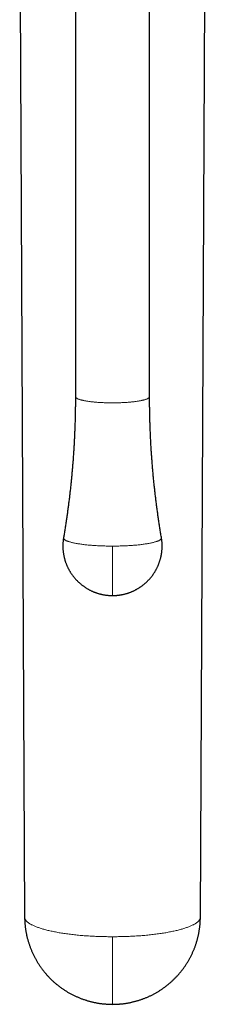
# Model space of a CAD drawing. Header units: millimetres. Extents: x 8 to 1109, y 12 to 695.
# Tile 7 of 38: x 553 to 586, y 89 to 262. Entities that reach past the tile are written whole.
import ezdxf

# ---------------------------------------------------------------- set-up
doc = ezdxf.new("R2010")
doc.units = ezdxf.units.MM

msp = doc.modelspace()

# ---------------------------------------------------------------- linework, layer by layer
at = {"color": 7, "linetype": 'Continuous', "lineweight": 30}
for p, q in [((553.24, 280.03), (554.1, 104.2)), ((584.9, 104.2), (585.76, 280.03)), ((563, 267.41), (563, 195.54)), ((576, 195.54), (576, 267.41))]:
    msp.add_line(p, q, dxfattribs=at)
at = {"color": 252, "linetype": 'Continuous', "lineweight": 0}
for p, q in [((569.5, 167.88), (569.5, 169.31)), ((569.5, 160.63), (569.5, 167.88))]:
    msp.add_line(p, q, dxfattribs=at)
at = {"color": 252, "linetype": 'Continuous', "lineweight": 0, "flags": 128}
for points in [[(563, 195.54), (563, 195.53), (563, 195.51), (563.01, 195.48), (563.02, 195.45), (563.04, 195.42), (563.06, 195.39), (563.09, 195.36), (563.12, 195.34), (563.15, 195.31), (563.19, 195.28), (563.23, 195.25), (563.28, 195.22), (563.33, 195.2), (563.39, 195.17), (563.45, 195.14), (563.52, 195.12), (563.58, 195.09), (563.66, 195.07), (563.73, 195.04), (563.81, 195.01), (563.9, 194.99), (563.99, 194.97), (564.08, 194.94), (564.18, 194.92), (564.28, 194.9), (564.38, 194.87), (564.49, 194.85), (564.6, 194.83), (564.71, 194.81), (564.83, 194.79), (564.95, 194.77), (565.07, 194.75), (565.2, 194.73), (565.33, 194.71), (565.46, 194.69), (565.6, 194.67), (565.73, 194.66), (565.88, 194.64), (566.02, 194.62), (566.16, 194.61), (566.31, 194.6), (566.46, 194.58), (566.61, 194.57), (566.77, 194.56), (566.92, 194.54), (567.08, 194.53), (567.24, 194.52), (567.4, 194.51), (567.56, 194.5), (567.73, 194.5), (567.89, 194.49), (568.06, 194.48), (568.23, 194.48), (568.39, 194.47), (568.56, 194.47), (568.73, 194.46), (568.9, 194.46), (569.07, 194.46), (569.24, 194.46), (569.41, 194.46), (569.59, 194.46), (569.76, 194.46), (569.93, 194.46), (570.1, 194.46), (570.27, 194.46), (570.44, 194.47), (570.61, 194.47), (570.77, 194.48), (570.94, 194.48), (571.11, 194.49), (571.27, 194.5), (571.44, 194.5), (571.6, 194.51), (571.76, 194.52), (571.92, 194.53), (572.08, 194.54), (572.23, 194.56), (572.39, 194.57), (572.54, 194.58), (572.69, 194.6), (572.84, 194.61), (572.98, 194.62), (573.12, 194.64), (573.27, 194.66), (573.4, 194.67), (573.54, 194.69), (573.67, 194.71), (573.8, 194.73), (573.93, 194.75), (574.05, 194.77), (574.17, 194.79), (574.29, 194.81), (574.4, 194.83), (574.51, 194.85), (574.62, 194.87), (574.72, 194.9), (574.82, 194.92), (574.92, 194.94), (575.01, 194.97), (575.1, 194.99), (575.19, 195.01), (575.27, 195.04), (575.34, 195.07), (575.42, 195.09), (575.48, 195.12), (575.55, 195.14), (575.61, 195.17), (575.67, 195.2), (575.72, 195.22), (575.77, 195.25), (575.81, 195.28), (575.85, 195.31), (575.88, 195.34), (575.91, 195.36), (575.94, 195.39), (575.96, 195.42), (575.98, 195.45), (575.99, 195.48), (576, 195.51), (576, 195.53), (576, 195.54)], [(569.5, 169.31), (569.28, 169.31), (569.05, 169.31), (568.83, 169.31), (568.6, 169.32), (568.38, 169.32), (568.16, 169.33), (567.94, 169.33), (567.72, 169.34), (567.5, 169.35), (567.28, 169.36), (567.06, 169.37), (566.85, 169.38), (566.64, 169.39), (566.42, 169.4), (566.22, 169.42), (566.01, 169.43), (565.81, 169.45), (565.6, 169.46), (565.41, 169.48), (565.21, 169.5), (565.02, 169.52), (564.83, 169.54), (564.64, 169.56), (564.46, 169.58), (564.28, 169.6), (564.1, 169.63), (563.93, 169.65), (563.76, 169.68), (563.59, 169.7), (563.43, 169.73), (563.28, 169.76), (563.12, 169.78), (562.97, 169.81), (562.83, 169.84), (562.69, 169.87), (562.56, 169.9), (562.43, 169.93), (562.3, 169.96), (562.18, 169.99), (562.07, 170.03), (561.96, 170.06), (561.85, 170.09), (561.75, 170.13), (561.66, 170.16), (561.57, 170.19), (561.49, 170.23), (561.41, 170.26), (561.34, 170.3), (561.27, 170.34), (561.21, 170.37), (561.16, 170.41), (561.11, 170.44), (561.06, 170.48), (561.02, 170.52), (560.99, 170.56), (560.97, 170.59), (560.94, 170.63), (560.93, 170.67), (560.92, 170.7), (560.92, 170.74), (560.92, 170.78), (560.92, 170.78)], [(578.08, 170.78), (578.08, 170.78), (578.08, 170.74), (578.08, 170.7), (578.07, 170.67), (578.06, 170.63), (578.03, 170.59), (578.01, 170.56), (577.98, 170.52), (577.94, 170.48), (577.89, 170.44), (577.84, 170.41), (577.79, 170.37), (577.73, 170.34), (577.66, 170.3), (577.59, 170.26), (577.51, 170.23), (577.43, 170.19), (577.34, 170.16), (577.25, 170.13), (577.15, 170.09), (577.04, 170.06), (576.93, 170.03), (576.82, 169.99), (576.7, 169.96), (576.57, 169.93), (576.44, 169.9), (576.31, 169.87), (576.17, 169.84), (576.03, 169.81), (575.88, 169.78), (575.72, 169.76), (575.57, 169.73), (575.41, 169.7), (575.24, 169.68), (575.07, 169.65), (574.9, 169.63), (574.72, 169.6), (574.54, 169.58), (574.36, 169.56), (574.17, 169.54), (573.98, 169.52), (573.79, 169.5), (573.59, 169.48), (573.4, 169.46), (573.19, 169.45), (572.99, 169.43), (572.78, 169.42), (572.58, 169.4), (572.36, 169.39), (572.15, 169.38), (571.94, 169.37), (571.72, 169.36), (571.5, 169.35), (571.28, 169.34), (571.06, 169.33), (570.84, 169.33), (570.62, 169.32), (570.4, 169.32), (570.17, 169.31), (569.95, 169.31), (569.72, 169.31), (569.5, 169.31)], [(554.1, 104.2), (554.1, 104.19), (554.1, 104.13), (554.11, 104.07), (554.12, 104.01), (554.14, 103.95), (554.16, 103.89), (554.19, 103.83), (554.22, 103.77), (554.26, 103.71), (554.3, 103.65), (554.34, 103.59), (554.39, 103.54), (554.44, 103.48), (554.5, 103.42), (554.56, 103.36), (554.63, 103.3), (554.7, 103.25), (554.78, 103.19), (554.85, 103.13), (554.94, 103.08), (555.03, 103.02), (555.12, 102.96), (555.22, 102.91), (555.32, 102.85), (555.42, 102.8), (555.53, 102.74), (555.65, 102.69), (555.77, 102.64), (555.89, 102.58), (556.01, 102.53), (556.14, 102.48), (556.28, 102.43), (556.41, 102.38), (556.56, 102.33), (556.7, 102.28), (556.85, 102.23), (557, 102.18), (557.16, 102.13), (557.32, 102.08), (557.49, 102.04), (557.65, 101.99), (557.82, 101.94), (558, 101.9), (558.18, 101.86), (558.36, 101.81), (558.54, 101.77), (558.73, 101.73), (558.92, 101.69), (559.12, 101.65), (559.31, 101.61), (559.51, 101.57), (559.72, 101.53), (559.92, 101.49), (560.13, 101.45), (560.34, 101.42), (560.56, 101.38), (560.77, 101.35), (560.99, 101.32), (561.22, 101.28), (561.44, 101.25), (561.67, 101.22), (561.9, 101.19), (562.13, 101.16), (562.36, 101.13), (562.6, 101.11), (562.84, 101.08), (563.08, 101.06), (563.32, 101.03), (563.56, 101.01), (563.81, 100.98), (564.05, 100.96), (564.3, 100.94), (564.55, 100.92), (564.81, 100.9), (565.06, 100.89), (565.31, 100.87), (565.57, 100.85), (565.83, 100.84), (566.08, 100.83), (566.34, 100.81), (566.6, 100.8), (566.86, 100.79), (567.12, 100.78), (567.39, 100.77), (567.65, 100.76), (567.91, 100.76), (568.18, 100.75), (568.44, 100.75), (568.71, 100.74), (568.97, 100.74), (569.23, 100.74), (569.5, 100.74)], [(569.5, 100.74), (569.77, 100.74), (570.03, 100.74), (570.29, 100.74), (570.56, 100.75), (570.82, 100.75), (571.09, 100.76), (571.35, 100.76), (571.61, 100.77), (571.88, 100.78), (572.14, 100.79), (572.4, 100.8), (572.66, 100.81), (572.92, 100.83), (573.17, 100.84), (573.43, 100.85), (573.69, 100.87), (573.94, 100.89), (574.19, 100.9), (574.45, 100.92), (574.7, 100.94), (574.95, 100.96), (575.19, 100.98), (575.44, 101.01), (575.68, 101.03), (575.92, 101.06), (576.16, 101.08), (576.4, 101.11), (576.64, 101.13), (576.87, 101.16), (577.1, 101.19), (577.33, 101.22), (577.56, 101.25), (577.78, 101.28), (578.01, 101.32), (578.23, 101.35), (578.44, 101.38), (578.66, 101.42), (578.87, 101.45), (579.08, 101.49), (579.28, 101.53), (579.49, 101.57), (579.69, 101.61), (579.88, 101.65), (580.08, 101.69), (580.27, 101.73), (580.46, 101.77), (580.64, 101.81), (580.82, 101.86), (581, 101.9), (581.18, 101.94), (581.35, 101.99), (581.51, 102.04), (581.68, 102.08), (581.84, 102.13), (582, 102.18), (582.15, 102.23), (582.3, 102.28), (582.44, 102.33), (582.59, 102.38), (582.72, 102.43), (582.86, 102.48), (582.99, 102.53), (583.11, 102.58), (583.23, 102.64), (583.35, 102.69), (583.47, 102.74), (583.58, 102.8), (583.68, 102.85), (583.78, 102.91), (583.88, 102.96), (583.97, 103.02), (584.06, 103.08), (584.15, 103.13), (584.22, 103.19), (584.3, 103.25), (584.37, 103.3), (584.44, 103.36), (584.5, 103.42), (584.56, 103.48), (584.61, 103.54), (584.66, 103.59), (584.7, 103.65), (584.74, 103.71), (584.78, 103.77), (584.81, 103.83), (584.84, 103.89), (584.86, 103.95), (584.88, 104.01), (584.89, 104.07), (584.9, 104.13), (584.9, 104.19), (584.9, 104.2)]]:
    msp.add_lwpolyline(points, dxfattribs=at)
at = {"color": 7, "linetype": 'Continuous', "lineweight": 30}
for points, knots in [([(563, 195.54), (563, 195.29), (563, 194.78), (562.99, 194.01), (562.98, 193.24), (562.97, 192.46), (562.95, 191.69), (562.93, 190.91), (562.9, 190.14), (562.87, 189.37), (562.84, 188.59), (562.8, 187.82), (562.76, 187.05), (562.71, 186.28), (562.66, 185.5), (562.61, 184.73), (562.55, 183.96), (562.49, 183.19), (562.42, 182.42), (562.35, 181.65), (562.28, 180.88), (562.2, 180.11), (562.11, 179.34), (562.03, 178.57), (561.94, 177.8), (561.84, 177.03), (561.74, 176.27), (561.64, 175.5), (561.54, 174.73), (561.43, 173.97), (561.31, 173.2), (561.19, 172.44), (561.07, 171.68), (560.98, 171.12), (560.93, 170.83), (560.92, 170.78)], [0, 0, 0, 0, 0.0304242, 0.0615351, 0.092646, 0.1237567, 0.1548674, 0.1859779, 0.2170882, 0.2481983, 0.2793081, 0.3104176, 0.3415268, 0.3726356, 0.403744, 0.4348519, 0.4659593, 0.4970662, 0.5281725, 0.5592782, 0.5903832, 0.6214875, 0.6525911, 0.6836938, 0.7147958, 0.7458968, 0.7769969, 0.8080961, 0.8391942, 0.8702912, 0.9013871, 0.9324819, 0.9635754, 0.9946676, 1, 1, 1, 1]), ([(578.08, 170.78), (578.07, 170.82), (578.02, 171.1), (577.93, 171.64), (577.81, 172.41), (577.69, 173.17), (577.58, 173.94), (577.47, 174.7), (577.36, 175.47), (577.26, 176.23), (577.16, 177), (577.07, 177.77), (576.98, 178.54), (576.89, 179.3), (576.81, 180.07), (576.73, 180.84), (576.65, 181.61), (576.58, 182.38), (576.52, 183.15), (576.45, 183.93), (576.4, 184.7), (576.34, 185.47), (576.29, 186.24), (576.24, 187.01), (576.2, 187.79), (576.16, 188.56), (576.13, 189.33), (576.1, 190.11), (576.07, 190.88), (576.05, 191.65), (576.03, 192.43), (576.02, 193.2), (576.01, 193.98), (576, 194.75), (576, 195.27), (576, 195.54), (576, 195.54)], [0, 0, 0, 0, 0.003995, 0.035085, 0.066176, 0.097268, 0.128362, 0.159456, 0.190552, 0.22165, 0.252748, 0.283847, 0.314947, 0.346049, 0.377151, 0.408254, 0.439357, 0.470462, 0.501567, 0.532673, 0.563779, 0.594886, 0.625994, 0.657102, 0.688211, 0.71932, 0.750429, 0.781539, 0.812649, 0.843759, 0.87487, 0.90598, 0.937091, 0.968202, 0.999313, 1, 1, 1, 1]), ([(560.92, 170.78), (560.91, 170.72), (560.89, 170.61), (560.87, 170.42), (560.85, 170.24), (560.83, 170.05), (560.82, 169.86), (560.81, 169.68), (560.8, 169.49), (560.8, 169.3), (560.8, 169.12), (560.81, 168.93), (560.82, 168.74), (560.83, 168.55), (560.85, 168.37), (560.88, 168.18), (560.9, 168), (560.93, 167.81), (560.97, 167.63), (561.01, 167.44), (561.05, 167.26), (561.1, 167.08), (561.15, 166.89), (561.2, 166.71), (561.26, 166.53), (561.32, 166.36), (561.39, 166.18), (561.46, 166), (561.54, 165.83), (561.61, 165.66), (561.69, 165.49), (561.78, 165.32), (561.87, 165.15), (561.96, 164.99), (562.06, 164.82), (562.16, 164.66), (562.26, 164.5), (562.37, 164.35), (562.48, 164.19), (562.59, 164.04), (562.71, 163.89), (562.83, 163.74), (562.96, 163.6), (563.08, 163.45), (563.22, 163.32), (563.35, 163.18), (563.49, 163.04), (563.63, 162.91), (563.77, 162.79), (563.91, 162.66), (564.06, 162.54), (564.22, 162.42), (564.37, 162.31), (564.53, 162.19), (564.69, 162.08), (564.85, 161.98), (565.01, 161.88), (565.18, 161.78), (565.35, 161.68), (565.53, 161.59), (565.7, 161.51), (565.88, 161.42), (566.05, 161.34), (566.22, 161.27), (566.39, 161.21), (566.55, 161.15), (566.72, 161.09), (566.89, 161.03), (567.05, 160.98), (567.22, 160.93), (567.4, 160.89), (567.57, 160.85), (567.74, 160.81), (567.91, 160.78), (568.08, 160.75), (568.26, 160.72), (568.43, 160.7), (568.6, 160.68), (568.77, 160.66), (568.93, 160.65), (569.08, 160.64), (569.21, 160.64), (569.34, 160.63), (569.44, 160.63), (569.5, 160.63)], [0, 0, 0, 0, 0.011714, 0.024063, 0.036418, 0.048778, 0.061144, 0.073516, 0.085893, 0.098275, 0.110663, 0.123057, 0.135457, 0.147862, 0.160272, 0.172689, 0.185111, 0.197539, 0.209972, 0.222412, 0.234858, 0.247309, 0.259767, 0.272231, 0.284701, 0.297178, 0.309661, 0.32215, 0.334647, 0.34715, 0.359661, 0.372179, 0.384704, 0.397237, 0.409777, 0.422326, 0.434883, 0.447449, 0.460023, 0.472607, 0.4852, 0.497803, 0.510416, 0.52304, 0.535676, 0.548322, 0.560981, 0.573653, 0.586339, 0.599038, 0.611753, 0.624484, 0.637231, 0.649997, 0.662782, 0.675587, 0.688415, 0.701267, 0.714145, 0.727052, 0.73999, 0.752962, 0.765973, 0.777675, 0.789376, 0.801073, 0.812766, 0.824454, 0.836136, 0.847811, 0.859477, 0.871133, 0.882774, 0.894397, 0.905994, 0.917555, 0.929061, 0.94048, 0.951743, 0.962688, 0.972794, 0.980764, 0.987989, 1, 1, 1, 1]), ([(569.5, 160.63), (569.56, 160.63), (569.66, 160.63), (569.79, 160.64), (569.9, 160.64), (570.04, 160.65), (570.18, 160.66), (570.33, 160.67), (570.49, 160.69), (570.65, 160.71), (570.81, 160.73), (570.97, 160.76), (571.13, 160.79), (571.3, 160.82), (571.47, 160.86), (571.63, 160.9), (571.8, 160.94), (571.97, 160.99), (572.14, 161.04), (572.3, 161.1), (572.47, 161.15), (572.64, 161.22), (572.8, 161.28), (572.97, 161.35), (573.13, 161.42), (573.29, 161.5), (573.45, 161.58), (573.61, 161.66), (573.77, 161.75), (573.93, 161.84), (574.08, 161.93), (574.23, 162.03), (574.38, 162.13), (574.53, 162.24), (574.68, 162.34), (574.83, 162.45), (574.97, 162.57), (575.11, 162.68), (575.25, 162.8), (575.38, 162.92), (575.52, 163.05), (575.65, 163.18), (575.78, 163.31), (575.9, 163.44), (576.03, 163.58), (576.15, 163.72), (576.26, 163.86), (576.38, 164), (576.49, 164.15), (576.6, 164.3), (576.7, 164.45), (576.8, 164.61), (576.9, 164.76), (577, 164.92), (577.09, 165.08), (577.18, 165.24), (577.27, 165.41), (577.35, 165.57), (577.43, 165.74), (577.5, 165.91), (577.57, 166.08), (577.64, 166.26), (577.7, 166.43), (577.76, 166.61), (577.82, 166.78), (577.87, 166.96), (577.92, 167.14), (577.97, 167.32), (578.01, 167.51), (578.04, 167.69), (578.08, 167.87), (578.11, 168.06), (578.13, 168.24), (578.15, 168.43), (578.17, 168.61), (578.18, 168.8), (578.19, 168.99), (578.2, 169.17), (578.2, 169.36), (578.2, 169.55), (578.19, 169.74), (578.18, 169.92), (578.17, 170.11), (578.15, 170.3), (578.12, 170.48), (578.1, 170.65), (578.08, 170.75), (578.08, 170.78)], [0, 0, 0, 0, 0.012843, 0.018001, 0.026574, 0.035475, 0.045026, 0.055, 0.065305, 0.075869, 0.08664, 0.097578, 0.108656, 0.119851, 0.131145, 0.142524, 0.153978, 0.165497, 0.177073, 0.1887, 0.200374, 0.212089, 0.223841, 0.235627, 0.247445, 0.259292, 0.271165, 0.283063, 0.294984, 0.306926, 0.318888, 0.330869, 0.342867, 0.354882, 0.366913, 0.378959, 0.391019, 0.403092, 0.415178, 0.427277, 0.439387, 0.451508, 0.46364, 0.475783, 0.487935, 0.500097, 0.512269, 0.524449, 0.536638, 0.548836, 0.561041, 0.573255, 0.585477, 0.597706, 0.609942, 0.622186, 0.634436, 0.646694, 0.658958, 0.671229, 0.683506, 0.69579, 0.70808, 0.720376, 0.732678, 0.744987, 0.757301, 0.769621, 0.781947, 0.794279, 0.806617, 0.81896, 0.831309, 0.843663, 0.856024, 0.868389, 0.880761, 0.893137, 0.90552, 0.917908, 0.930302, 0.942701, 0.955106, 0.967516, 0.979932, 0.992354, 1, 1, 1, 1]), ([(554.1, 104.2), (554.1, 104.16), (554.1, 104.04), (554.11, 103.83), (554.11, 103.58), (554.13, 103.33), (554.15, 103.08), (554.17, 102.84), (554.19, 102.59), (554.22, 102.34), (554.25, 102.09), (554.29, 101.85), (554.33, 101.6), (554.38, 101.35), (554.43, 101.11), (554.48, 100.86), (554.54, 100.62), (554.6, 100.38), (554.67, 100.14), (554.73, 99.9), (554.81, 99.66), (554.89, 99.42), (554.97, 99.18), (555.05, 98.95), (555.14, 98.71), (555.23, 98.48), (555.33, 98.25), (555.43, 98.02), (555.53, 97.79), (555.64, 97.56), (555.75, 97.34), (555.87, 97.11), (555.99, 96.89), (556.11, 96.67), (556.23, 96.45), (556.36, 96.24), (556.5, 96.02), (556.63, 95.81), (556.77, 95.6), (556.92, 95.4), (557.06, 95.19), (557.21, 94.99), (557.37, 94.79), (557.52, 94.59), (557.68, 94.4), (557.85, 94.2), (558.02, 94.01), (558.19, 93.83), (558.36, 93.64), (558.53, 93.46), (558.71, 93.28), (558.9, 93.11), (559.08, 92.93), (559.27, 92.76), (559.46, 92.6), (559.65, 92.43), (559.85, 92.27), (560.05, 92.11), (560.25, 91.96), (560.46, 91.81), (560.67, 91.66), (560.88, 91.52), (561.09, 91.37), (561.3, 91.24), (561.52, 91.1), (561.74, 90.97), (561.96, 90.84), (562.19, 90.72), (562.42, 90.6), (562.65, 90.48), (562.88, 90.37), (563.11, 90.26), (563.35, 90.16), (563.59, 90.05), (563.83, 89.96), (564.07, 89.86), (564.31, 89.77), (564.56, 89.69), (564.8, 89.61), (565.03, 89.54), (565.26, 89.47), (565.49, 89.41), (565.71, 89.35), (565.94, 89.29), (566.17, 89.24), (566.4, 89.19), (566.63, 89.14), (566.86, 89.1), (567.09, 89.06), (567.32, 89.03), (567.56, 89), (567.79, 88.97), (568.02, 88.95), (568.25, 88.93), (568.47, 88.91), (568.69, 88.9), (568.89, 88.89), (569.07, 88.88), (569.23, 88.88), (569.37, 88.88), (569.46, 88.87), (569.5, 88.87)], [0, 0, 0, 0, 0.004907, 0.015245, 0.025585, 0.035928, 0.046273, 0.056621, 0.066972, 0.077325, 0.08768, 0.098039, 0.1084, 0.118764, 0.12913, 0.139499, 0.149871, 0.160246, 0.170623, 0.181004, 0.191387, 0.201773, 0.212162, 0.222554, 0.232949, 0.243347, 0.253748, 0.264153, 0.27456, 0.284971, 0.295385, 0.305803, 0.316224, 0.326648, 0.337076, 0.347508, 0.357943, 0.368383, 0.378826, 0.389273, 0.399725, 0.41018, 0.420641, 0.431105, 0.441574, 0.452048, 0.462527, 0.473011, 0.4835, 0.493994, 0.504494, 0.515, 0.525512, 0.53603, 0.546554, 0.557086, 0.567624, 0.578169, 0.588723, 0.599284, 0.609854, 0.620432, 0.63102, 0.641618, 0.652226, 0.662845, 0.673476, 0.684119, 0.694775, 0.705445, 0.716131, 0.726833, 0.737552, 0.74829, 0.759049, 0.769831, 0.780638, 0.791472, 0.802336, 0.8121, 0.821862, 0.831621, 0.841377, 0.851129, 0.860877, 0.870619, 0.880354, 0.89008, 0.899796, 0.909496, 0.919177, 0.928831, 0.938444, 0.947992, 0.957428, 0.966646, 0.975332, 0.982558, 0.988449, 0.995492, 1, 1, 1, 1]), ([(569.5, 88.87), (569.59, 88.88), (569.71, 88.88), (569.88, 88.88), (570.04, 88.88), (570.22, 88.89), (570.41, 88.9), (570.61, 88.91), (570.81, 88.93), (571.03, 88.95), (571.24, 88.97), (571.46, 89), (571.68, 89.03), (571.9, 89.06), (572.13, 89.1), (572.35, 89.14), (572.58, 89.18), (572.8, 89.23), (573.03, 89.28), (573.26, 89.34), (573.48, 89.4), (573.71, 89.46), (573.94, 89.53), (574.16, 89.6), (574.39, 89.67), (574.62, 89.75), (574.84, 89.83), (575.06, 89.91), (575.29, 90), (575.51, 90.09), (575.73, 90.19), (575.95, 90.29), (576.17, 90.39), (576.38, 90.5), (576.6, 90.61), (576.81, 90.72), (577.02, 90.84), (577.23, 90.96), (577.44, 91.08), (577.65, 91.21), (577.86, 91.34), (578.06, 91.47), (578.26, 91.61), (578.46, 91.75), (578.66, 91.89), (578.85, 92.04), (579.04, 92.19), (579.24, 92.34), (579.42, 92.5), (579.61, 92.66), (579.79, 92.82), (579.97, 92.98), (580.15, 93.15), (580.33, 93.32), (580.5, 93.5), (580.67, 93.67), (580.84, 93.85), (581, 94.04), (581.17, 94.22), (581.32, 94.41), (581.48, 94.6), (581.63, 94.79), (581.78, 94.99), (581.93, 95.18), (582.08, 95.38), (582.22, 95.59), (582.35, 95.79), (582.49, 96), (582.62, 96.21), (582.75, 96.42), (582.87, 96.63), (582.99, 96.85), (583.11, 97.07), (583.22, 97.28), (583.33, 97.51), (583.44, 97.73), (583.54, 97.95), (583.64, 98.18), (583.74, 98.41), (583.83, 98.64), (583.92, 98.87), (584.01, 99.1), (584.09, 99.34), (584.16, 99.57), (584.24, 99.81), (584.31, 100.05), (584.38, 100.29), (584.44, 100.53), (584.5, 100.77), (584.55, 101.01), (584.6, 101.25), (584.65, 101.5), (584.69, 101.74), (584.73, 101.99), (584.76, 102.23), (584.8, 102.48), (584.82, 102.73), (584.85, 102.98), (584.86, 103.22), (584.88, 103.47), (584.89, 103.72), (584.9, 103.96), (584.9, 104.12), (584.9, 104.2)], [0, 0, 0, 0, 0.010712, 0.015015, 0.022167, 0.029593, 0.037561, 0.045881, 0.054478, 0.06329, 0.072273, 0.081397, 0.090636, 0.099971, 0.10939, 0.118878, 0.128428, 0.138032, 0.147683, 0.157377, 0.167108, 0.176872, 0.186668, 0.196491, 0.20634, 0.216212, 0.226106, 0.236019, 0.245951, 0.2559, 0.265865, 0.275845, 0.285839, 0.295846, 0.305866, 0.315897, 0.325939, 0.335992, 0.346054, 0.356126, 0.366207, 0.376297, 0.386395, 0.396501, 0.406614, 0.416735, 0.426862, 0.436996, 0.447137, 0.457283, 0.467436, 0.477594, 0.487758, 0.497928, 0.508102, 0.518282, 0.528466, 0.538656, 0.54885, 0.559048, 0.569251, 0.579458, 0.58967, 0.599885, 0.610104, 0.620327, 0.630555, 0.640785, 0.65102, 0.661258, 0.671499, 0.681744, 0.691992, 0.702244, 0.712498, 0.722756, 0.733018, 0.743282, 0.753549, 0.763819, 0.774093, 0.784369, 0.794648, 0.80493, 0.815215, 0.825502, 0.835792, 0.846086, 0.856381, 0.86668, 0.876981, 0.887285, 0.897592, 0.907901, 0.918212, 0.928527, 0.938844, 0.949163, 0.959485, 0.96981, 0.980137, 0.990467, 1, 1, 1, 1])]:
    msp.add_open_spline(points, degree=3, knots=knots, dxfattribs=at)
at = {"color": 252, "linetype": 'Continuous', "lineweight": 0}
msp.add_open_spline([(569.5, 100.74), (569.5, 100.58), (569.5, 100.27), (569.5, 99.81), (569.5, 99.35), (569.5, 98.89), (569.5, 98.44), (569.5, 98), (569.5, 97.58), (569.5, 97.17), (569.5, 96.78), (569.5, 96.4), (569.5, 96.02), (569.5, 95.65), (569.5, 95.28), (569.5, 94.9), (569.5, 94.52), (569.5, 94.15), (569.5, 93.79), (569.5, 93.45), (569.5, 93.11), (569.5, 92.79), (569.5, 92.49), (569.5, 92.21), (569.5, 91.94), (569.5, 91.68), (569.5, 91.43), (569.5, 91.19), (569.5, 90.95), (569.5, 90.71), (569.5, 90.49), (569.5, 90.28), (569.5, 90.09), (569.5, 89.9), (569.5, 89.74), (569.5, 89.6), (569.5, 89.47), (569.5, 89.35), (569.5, 89.25), (569.5, 89.16), (569.5, 89.08), (569.5, 89.01), (569.5, 88.95), (569.5, 88.91), (569.5, 88.88), (569.5, 88.87), (569.5, 88.88), (569.5, 88.88)], degree=3, knots=[0, 0, 0, 0, 0.0233885, 0.0467771, 0.0701656, 0.0935542, 0.1169427, 0.1403313, 0.1637198, 0.1851595, 0.2065991, 0.2280387, 0.2494784, 0.270918, 0.2923577, 0.3157462, 0.3391348, 0.3625233, 0.3859119, 0.4093004, 0.4326889, 0.4560775, 0.4775171, 0.4989568, 0.5203964, 0.5418361, 0.5632757, 0.5847153, 0.6081039, 0.6314924, 0.654881, 0.6782695, 0.7016581, 0.7250466, 0.7484352, 0.7698748, 0.7913144, 0.8127541, 0.8341937, 0.8556334, 0.877073, 0.9004615, 0.9238501, 0.9472386, 0.9706272, 0.9940157, 1, 1, 1, 1], dxfattribs=at)

doc.saveas('drawing.dxf')
